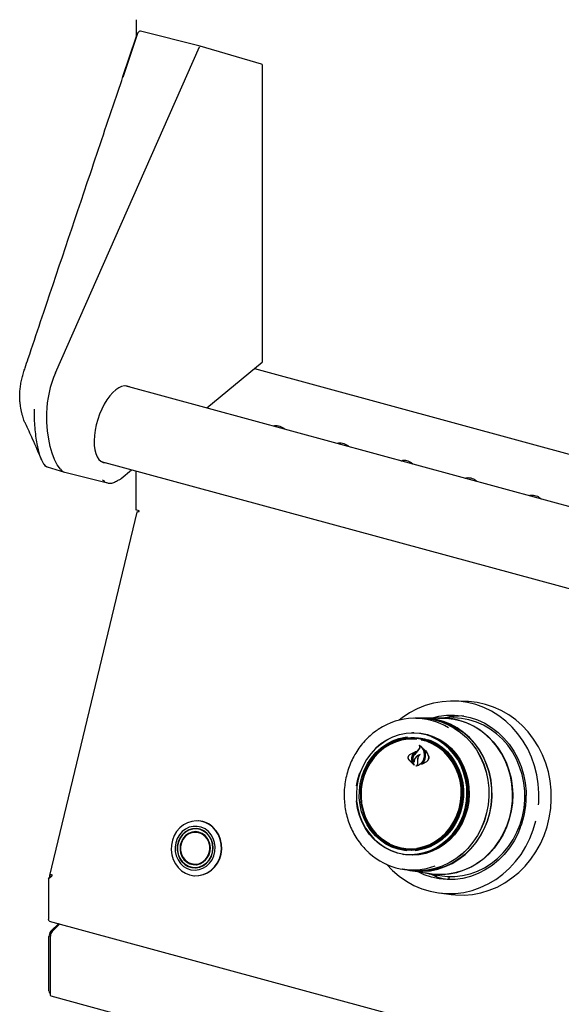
# Model space of a CAD drawing. Header units: inches. Extents: x 42 to 206, y 24 to 147.
# Tile 36 of 47: x 153 to 160, y 119 to 131. Entities that reach past the tile are written whole.
import ezdxf

# ---------------------------------------------------------------- set-up
doc = ezdxf.new("R2010")
doc.units = ezdxf.units.IN
doc.header["$LTSCALE"] = 16
doc.header["$MEASUREMENT"] = 0

msp = doc.modelspace()

# ---------------------------------------------------------------- linework, layer by layer
at = {"color": 7, "linetype": 'Continuous', "lineweight": 25}
for p, q in [((154.388, 131.34), (154.388, 131.113)), ((154.406, 131.166), (154.219, 130.612)), ((155.197, 131.007), (154.443, 131.196)), ((153.373, 126.891), (155.189, 130.999)), ((155.97, 130.781), (155.197, 131.007)), ((155.982, 127.034), (155.982, 130.766)), ((155.278, 126.447), (155.976, 127.022)), ((155.88, 126.943), (175.177, 121.698)), ((174.953, 121.1), (154.249, 126.727)), ((152.925, 126.522), (152.925, 126.522)), ((156.929, 126.002), (156.929, 125.998)), ((156.943, 126.005), (156.943, 125.994)), ((153.226, 125.737), (153.243, 125.719)), ((153.247, 125.713), (153.261, 125.705)), ((153.265, 125.703), (153.487, 125.638)), ((153.949, 125.772), (174.881, 120.083)), ((153.491, 125.637), (154.027, 125.502)), ((154.201, 125.559), (154.332, 125.667)), ((154.386, 125.653), (154.386, 125.161)), ((154.396, 125.132), (153.295, 120.555)), ((154.428, 125.15), (154.386, 125.161)), ((154.417, 125.153), (154.417, 125.141)), ((158.566, 122.746), (158.414, 122.753)), ((157.968, 122.537), (157.901, 122.537)), ((158.003, 122.539), (157.968, 122.539)), ((158.245, 122.538), (158.002, 122.537)), ((158.387, 122.54), (158.245, 122.539)), ((157.891, 122.353), (157.875, 122.353)), ((157.886, 122.282), (157.868, 122.282)), ((157.839, 122.079), (157.908, 122.114)), ((157.84, 122.08), (157.922, 122.118)), ((157.909, 122.112), (157.88, 122.086)), ((157.901, 122.08), (157.937, 122.12)), ((157.911, 122.113), (157.909, 122.114)), ((157.937, 122.12), (157.959, 122.149)), ((157.938, 122.121), (157.96, 122.149)), ((157.967, 122.19), (157.963, 122.191)), ((158.024, 122.139), (158.021, 122.139)), ((157.893, 121.947), (157.826, 122.014)), ((157.889, 121.952), (157.827, 122.015)), ((157.868, 121.994), (157.89, 121.953)), ((157.869, 121.994), (157.894, 121.948)), ((157.893, 121.988), (157.893, 121.988)), ((157.941, 122.004), (157.942, 122.03)), ((157.941, 121.973), (157.941, 122.004)), ((157.942, 122.005), (157.943, 122.03)), ((157.942, 121.973), (157.942, 122.005)), ((158.051, 121.986), (157.988, 121.953)), ((158.049, 121.988), (157.995, 121.957)), ((157.994, 121.957), (157.994, 121.957)), ((157.169, 121.683), (157.185, 121.768)), ((157.185, 121.768), (157.208, 121.847)), ((159.275, 121.378), (159.279, 121.377)), ((159.276, 121.386), (159.278, 121.379)), ((159.282, 121.378), (159.291, 121.389)), ((159.283, 121.441), (159.303, 121.44)), ((159.303, 121.44), (159.284, 121.445)), ((159.291, 121.389), (159.303, 121.44)), ((155.181, 121.242), (155.176, 121.243)), ((159.249, 121.216), (159.261, 121.267)), ((159.256, 121.281), (159.254, 121.281)), ((159.254, 121.238), (159.257, 121.237)), ((159.261, 121.267), (159.258, 121.279)), ((159.273, 121.295), (159.268, 121.276)), ((155.189, 121.139), (155.153, 121.142)), ((155.176, 121.142), (155.162, 121.141)), ((159.227, 121.143), (159.206, 121.137)), ((159.249, 121.216), (159.236, 121.218)), ((155.179, 121.102), (155.167, 121.1)), ((155.21, 121.088), (155.187, 121.095)), ((155.196, 121.096), (155.192, 121.094)), ((155.224, 121.083), (155.21, 121.088)), ((157.751, 120.894), (157.768, 120.891)), ((157.919, 120.873), (157.912, 120.88)), ((157.746, 120.823), (157.762, 120.82)), ((155.112, 120.655), (155.148, 120.652)), ((155.121, 120.655), (155.134, 120.651)), ((155.133, 120.694), (155.145, 120.691)), ((155.153, 120.696), (155.177, 120.699)), ((155.157, 120.698), (155.162, 120.693)), ((155.177, 120.699), (155.192, 120.701)), ((157.741, 120.637), (157.806, 120.626)), ((157.806, 120.624), (157.841, 120.618)), ((157.841, 120.62), (158.08, 120.579)), ((153.323, 120.543), (153.282, 120.514)), ((153.282, 120.514), (153.296, 120.528)), ((153.282, 120.514), (153.282, 120.005)), ((153.296, 120.528), (153.324, 120.547)), ((153.318, 120.543), (153.297, 120.549)), ((153.297, 120.549), (153.297, 120.529)), ((155.118, 120.552), (155.123, 120.552)), ((158.08, 120.577), (158.219, 120.553)), ((158.151, 120.552), (158.099, 120.573)), ((158.151, 120.552), (158.151, 120.552)), ((158.316, 120.507), (158.317, 120.507)), ((158.347, 120.502), (158.317, 120.507)), ((158.337, 120.541), (158.334, 120.53)), ((158.21, 120.334), (158.361, 120.315)), ((153.291, 119.981), (176.994, 113.54)), ((153.313, 119.851), (153.413, 119.948)), ((153.427, 119.945), (153.33, 119.85)), ((153.289, 119.099), (153.289, 119.785)), ((153.309, 119.053), (153.309, 119.789)), ((153.299, 119.074), (153.309, 119.071)), ((153.315, 119.036), (176.964, 112.609))]:
    msp.add_line(p, q, dxfattribs=at)
at = {"color": 7, "linetype": 'Continuous', "lineweight": 25, "flags": 128}
for points in [[(153.434, 125.676), (153.395, 125.732), (153.36, 125.799), (153.331, 125.875), (153.306, 125.961), (153.287, 126.055), (153.272, 126.157), (153.264, 126.266), (153.261, 126.382)], [(159.462, 121.446), (159.464, 121.474), (159.466, 121.592), (159.458, 121.708), (159.44, 121.824), (159.411, 121.936), (159.373, 122.045), (159.325, 122.149), (159.268, 122.248), (159.202, 122.34), (159.129, 122.424), (159.048, 122.5), (158.961, 122.567), (158.869, 122.625), (158.771, 122.672), (158.67, 122.709), (158.565, 122.735), (158.459, 122.75), (158.352, 122.753), (158.245, 122.745), (158.139, 122.726), (158.034, 122.696), (157.933, 122.655), (157.836, 122.604), (157.744, 122.543), (157.704, 122.512)], [(158.361, 120.315), (158.417, 120.309), (158.524, 120.307), (158.631, 120.316), (158.736, 120.337), (158.839, 120.368), (158.939, 120.409), (159.036, 120.461), (159.127, 120.523), (159.213, 120.593), (159.292, 120.673), (159.365, 120.76), (159.429, 120.854), (159.485, 120.954), (159.532, 121.06), (159.57, 121.169), (159.598, 121.282), (159.616, 121.398), (159.623, 121.514), (159.621, 121.631), (159.608, 121.746), (159.586, 121.86), (159.553, 121.97), (159.511, 122.077), (159.46, 122.178), (159.4, 122.274), (159.332, 122.363), (159.257, 122.444), (159.174, 122.516), (159.086, 122.58), (158.992, 122.634), (158.894, 122.678), (158.792, 122.711), (158.687, 122.734), (158.581, 122.746), (158.566, 122.746)], [(157.913, 122.537), (157.945, 122.538), (158.04, 122.536), (158.134, 122.522), (158.227, 122.497), (158.316, 122.461), (158.401, 122.414), (158.48, 122.358), (158.554, 122.293), (158.621, 122.219), (158.679, 122.138), (158.73, 122.05), (158.771, 121.957), (158.802, 121.859), (158.824, 121.758), (158.836, 121.654), (158.837, 121.55), (158.828, 121.446), (158.808, 121.344), (158.779, 121.244), (158.74, 121.148), (158.692, 121.057), (158.635, 120.973), (158.57, 120.895), (158.499, 120.825), (158.42, 120.764), (158.336, 120.713), (158.248, 120.672), (158.157, 120.641), (158.063, 120.621), (157.967, 120.613), (157.872, 120.615), (157.778, 120.629), (157.753, 120.635)], [(157.968, 122.537), (158.04, 122.534), (158.134, 122.52), (158.226, 122.495), (158.315, 122.459), (158.4, 122.413), (158.479, 122.357), (158.553, 122.292), (158.619, 122.218), (158.678, 122.137), (158.728, 122.049), (158.769, 121.956), (158.801, 121.858), (158.822, 121.757), (158.834, 121.654), (158.835, 121.55), (158.826, 121.446), (158.807, 121.344), (158.778, 121.245), (158.739, 121.149), (158.691, 121.058), (158.634, 120.974), (158.569, 120.896), (158.498, 120.827), (158.419, 120.766), (158.336, 120.714), (158.248, 120.673), (158.156, 120.643), (158.062, 120.623), (157.967, 120.614), (157.872, 120.617), (157.806, 120.626)], [(158.846, 121.34), (158.865, 121.443), (158.875, 121.547), (158.873, 121.652), (158.862, 121.755), (158.84, 121.857), (158.808, 121.955), (158.767, 122.049), (158.716, 122.137), (158.658, 122.218), (158.591, 122.292), (158.517, 122.358), (158.437, 122.414), (158.352, 122.46), (158.263, 122.496), (158.17, 122.522), (158.075, 122.536), (158.003, 122.539)], [(158.192, 122.537), (158.202, 122.538), (158.298, 122.538), (158.393, 122.526), (158.487, 122.504), (158.578, 122.47), (158.665, 122.427), (158.747, 122.373), (158.823, 122.31), (158.892, 122.238), (158.954, 122.159), (159.008, 122.073), (159.053, 121.981), (159.089, 121.884), (159.115, 121.783), (159.131, 121.68), (159.137, 121.575), (159.132, 121.47), (159.118, 121.366), (159.093, 121.264), (159.059, 121.165), (159.016, 121.071), (158.963, 120.982), (158.902, 120.9), (158.834, 120.824), (158.759, 120.758), (158.678, 120.7), (158.591, 120.652), (158.501, 120.614), (158.408, 120.586), (158.313, 120.57), (158.217, 120.565), (158.121, 120.571), (158.027, 120.588)], [(158.047, 122.536), (158.075, 122.534), (158.169, 122.52), (158.262, 122.495), (158.351, 122.459), (158.436, 122.413), (158.516, 122.356), (158.589, 122.291), (158.656, 122.217), (158.715, 122.136), (158.765, 122.048), (158.806, 121.954), (158.838, 121.856), (158.86, 121.755), (158.871, 121.652), (158.873, 121.547), (158.864, 121.443), (158.844, 121.341)], [(158.08, 120.579), (158.145, 120.57), (158.241, 120.567), (158.336, 120.575), (158.431, 120.594), (158.523, 120.624), (158.613, 120.664), (158.697, 120.715), (158.777, 120.775), (158.85, 120.844), (158.917, 120.921), (158.975, 121.005), (159.026, 121.095), (159.067, 121.19), (159.099, 121.29), (159.121, 121.392), (159.133, 121.496), (159.135, 121.601), (159.126, 121.706), (159.107, 121.808), (159.079, 121.908), (159.041, 122.004), (158.994, 122.094), (158.938, 122.179), (158.874, 122.256), (158.803, 122.325), (158.725, 122.386), (158.642, 122.437), (158.555, 122.478), (158.463, 122.509)], [(158.109, 122.537), (158.204, 122.561), (158.303, 122.575), (158.402, 122.577), (158.501, 122.567), (158.598, 122.547), (158.693, 122.515), (158.784, 122.473), (158.87, 122.42), (158.951, 122.358), (159.025, 122.287), (159.091, 122.208), (159.15, 122.121), (159.2, 122.028), (159.241, 121.93), (159.272, 121.827), (159.293, 121.721), (159.304, 121.614), (159.305, 121.564)], [(159.259, 121.3), (159.279, 121.404), (159.288, 121.51), (159.288, 121.617), (159.276, 121.722), (159.255, 121.826), (159.224, 121.926), (159.183, 122.022), (159.133, 122.112), (159.074, 122.196), (159.007, 122.272), (158.933, 122.34), (158.853, 122.4), (158.768, 122.449), (158.678, 122.488), (158.584, 122.516), (158.489, 122.534), (158.391, 122.54), (158.387, 122.54)], [(157.411, 122.164), (157.475, 122.217), (157.549, 122.265), (157.627, 122.303), (157.709, 122.331), (157.793, 122.347), (157.877, 122.353), (157.962, 122.347), (158.046, 122.33), (158.127, 122.302), (158.204, 122.264), (158.276, 122.216), (158.342, 122.159), (158.401, 122.093), (158.452, 122.02), (158.495, 121.94), (158.529, 121.855), (158.553, 121.766), (158.567, 121.675), (158.57, 121.582), (158.564, 121.489), (158.547, 121.398), (158.521, 121.309), (158.484, 121.224), (158.439, 121.145), (158.386, 121.072), (158.324, 121.006), (158.257, 120.949), (158.183, 120.901), (158.105, 120.863), (158.023, 120.835), (157.94, 120.819), (157.855, 120.813), (157.77, 120.819), (157.686, 120.836), (157.605, 120.864), (157.529, 120.902), (157.456, 120.95), (157.39, 121.008), (157.331, 121.073), (157.28, 121.147), (157.237, 121.226), (157.203, 121.311), (157.179, 121.4), (157.165, 121.491), (157.165, 121.495)], [(157.857, 122.352), (157.894, 122.353), (157.979, 122.348), (158.062, 122.331), (158.143, 122.303), (158.221, 122.265), (158.293, 122.216), (158.359, 122.159), (158.419, 122.093), (158.47, 122.019), (158.513, 121.939), (158.547, 121.854), (158.571, 121.765), (158.585, 121.674), (158.589, 121.581), (158.582, 121.488), (158.565, 121.396), (158.539, 121.307), (158.502, 121.222), (158.457, 121.142), (158.403, 121.069), (158.342, 121.003), (158.274, 120.946), (158.2, 120.898), (158.122, 120.86), (158.04, 120.832), (157.956, 120.815), (157.871, 120.81), (157.786, 120.816), (157.728, 120.826)], [(157.891, 122.353), (157.893, 122.353), (157.978, 122.347), (158.062, 122.33), (158.143, 122.302), (158.22, 122.264), (158.292, 122.216), (158.358, 122.158), (158.417, 122.092), (158.469, 122.019), (158.512, 121.939), (158.545, 121.854), (158.57, 121.765), (158.584, 121.674), (158.587, 121.581), (158.581, 121.488), (158.564, 121.396), (158.537, 121.307), (158.501, 121.223), (158.456, 121.143), (158.402, 121.07), (158.341, 121.004), (158.273, 120.947), (158.199, 120.899), (158.121, 120.86), (158.039, 120.833), (157.955, 120.816), (157.87, 120.811), (157.785, 120.816), (157.762, 120.82)], [(157.566, 122.268), (157.548, 122.259), (157.476, 122.211), (157.408, 122.154), (157.348, 122.089), (157.295, 122.017), (157.25, 121.938), (157.214, 121.854), (157.188, 121.767), (157.171, 121.676), (157.165, 121.584), (157.169, 121.492), (157.183, 121.402), (157.206, 121.314), (157.24, 121.23), (157.282, 121.151), (157.333, 121.079), (157.391, 121.014), (157.457, 120.957), (157.528, 120.909), (157.604, 120.871), (157.675, 120.846)], [(157.801, 120.866), (157.772, 120.869), (157.691, 120.886), (157.613, 120.913), (157.538, 120.95), (157.469, 120.998), (157.405, 121.055), (157.349, 121.121), (157.301, 121.193), (157.262, 121.272), (157.232, 121.356), (157.212, 121.443), (157.202, 121.532), (157.203, 121.623), (157.213, 121.712), (157.234, 121.8), (157.265, 121.884), (157.306, 121.964), (157.355, 122.037), (157.412, 122.104), (157.476, 122.162), (157.546, 122.211), (157.621, 122.25), (157.7, 122.279), (157.781, 122.296), (157.808, 122.3)], [(158.028, 122.271), (157.948, 122.287), (157.867, 122.291), (157.786, 122.285), (157.706, 122.268), (157.628, 122.239), (157.554, 122.201), (157.485, 122.153), (157.422, 122.095), (157.366, 122.03), (157.318, 121.958), (157.278, 121.879), (157.248, 121.796), (157.227, 121.71), (157.216, 121.622), (157.216, 121.533), (157.225, 121.445), (157.245, 121.359), (157.275, 121.276), (157.313, 121.199), (157.361, 121.127), (157.416, 121.063), (157.478, 121.007), (157.547, 120.96), (157.62, 120.923), (157.697, 120.896), (157.777, 120.88), (157.858, 120.875), (157.94, 120.882), (158.02, 120.899), (158.097, 120.927), (158.171, 120.966), (158.24, 121.014), (158.303, 121.071), (158.359, 121.137), (158.408, 121.209), (158.447, 121.287), (158.478, 121.37), (158.499, 121.456), (158.509, 121.545), (158.51, 121.634), (158.5, 121.722), (158.48, 121.808), (158.451, 121.89), (158.412, 121.968), (158.365, 122.039), (158.31, 122.104), (158.247, 122.16), (158.179, 122.207), (158.105, 122.244), (158.028, 122.271)], [(157.927, 122.271), (157.897, 122.274), (157.816, 122.272), (157.736, 122.26), (157.657, 122.236), (157.582, 122.202), (157.512, 122.158), (157.447, 122.104), (157.388, 122.041), (157.338, 121.971), (157.296, 121.895), (157.263, 121.814), (157.24, 121.728), (157.227, 121.641), (157.224, 121.552), (157.231, 121.464), (157.249, 121.378), (157.277, 121.296), (157.315, 121.218), (157.361, 121.146), (157.415, 121.081), (157.477, 121.025), (157.545, 120.978), (157.582, 120.957)], [(158.022, 122.261), (158.1, 122.234), (158.174, 122.196), (158.242, 122.149), (158.304, 122.092), (158.359, 122.026), (158.406, 121.954), (158.444, 121.875), (158.472, 121.791), (158.49, 121.704), (158.498, 121.615), (158.495, 121.526), (158.482, 121.438), (158.458, 121.351), (158.425, 121.269), (158.383, 121.192), (158.332, 121.121), (158.273, 121.058), (158.207, 121.004), (158.136, 120.959), (158.06, 120.924), (157.98, 120.9), (157.899, 120.888), (157.817, 120.886), (157.736, 120.897), (157.657, 120.918), (157.581, 120.951), (157.51, 120.993), (157.444, 121.046), (157.433, 121.057)], [(157.897, 120.823), (157.935, 120.827), (158.018, 120.843), (158.099, 120.87), (158.176, 120.908), (158.249, 120.956), (158.316, 121.012), (158.377, 121.077), (158.43, 121.15), (158.475, 121.228), (158.51, 121.312), (158.537, 121.4), (158.553, 121.491), (158.56, 121.582), (158.556, 121.674), (158.542, 121.765), (158.518, 121.853), (158.485, 121.937), (158.443, 122.015), (158.392, 122.088), (158.333, 122.153), (158.268, 122.21), (158.197, 122.258), (158.12, 122.296), (158.113, 122.299)], [(158.064, 122.27), (158.106, 122.255), (158.18, 122.217), (158.25, 122.169), (158.313, 122.112), (158.369, 122.047), (158.417, 121.974), (158.457, 121.895), (158.487, 121.812), (158.507, 121.724), (158.516, 121.635), (158.516, 121.545), (158.505, 121.455), (158.484, 121.367), (158.453, 121.283), (158.413, 121.203), (158.364, 121.13), (158.307, 121.063), (158.243, 121.005), (158.172, 120.956), (158.097, 120.917), (158.019, 120.889), (157.937, 120.871), (157.908, 120.867)], [(157.929, 120.899), (157.936, 120.9), (158.015, 120.918), (158.092, 120.947), (158.165, 120.987), (158.233, 121.036), (158.295, 121.094), (158.349, 121.161), (158.396, 121.234), (158.433, 121.313), (158.461, 121.396), (158.479, 121.483), (158.487, 121.571), (158.485, 121.66), (158.472, 121.747), (158.449, 121.831), (158.416, 121.912), (158.375, 121.987), (158.324, 122.055), (158.266, 122.116), (158.201, 122.168), (158.131, 122.21), (158.056, 122.242), (157.984, 122.262)], [(159.288, 121.509), (159.293, 121.505), (159.303, 121.496)], [(159.278, 121.379), (159.278, 121.378), (159.278, 121.378), (159.279, 121.377), (159.279, 121.377), (159.28, 121.377), (159.28, 121.377), (159.281, 121.378), (159.282, 121.378)], [(155.356, 121.162), (155.31, 121.197), (155.259, 121.223), (155.204, 121.239), (155.147, 121.244), (155.091, 121.237), (155.036, 121.22), (154.985, 121.192), (154.939, 121.155), (154.899, 121.109), (154.868, 121.057), (154.846, 120.999), (154.833, 120.938), (154.831, 120.876), (154.838, 120.815), (154.856, 120.756), (154.883, 120.702), (154.918, 120.654), (154.961, 120.614), (155.01, 120.583), (155.063, 120.562), (155.119, 120.552), (155.176, 120.553), (155.232, 120.565), (155.285, 120.588), (155.334, 120.62), (155.376, 120.662), (155.412, 120.711), (155.439, 120.766), (155.456, 120.825), (155.464, 120.887), (155.461, 120.949), (155.449, 121.009), (155.426, 121.066), (155.395, 121.117), (155.356, 121.162)], [(157.545, 120.697), (157.545, 120.697), (157.622, 120.617), (157.706, 120.545), (157.796, 120.482), (157.891, 120.43), (157.991, 120.388), (158.094, 120.356), (158.199, 120.336), (158.306, 120.327), (158.413, 120.329), (158.52, 120.342), (158.625, 120.367), (158.728, 120.403), (158.827, 120.449), (158.922, 120.505), (159.012, 120.571), (159.095, 120.646), (159.172, 120.73), (159.241, 120.821), (159.301, 120.919), (159.353, 121.022), (159.396, 121.131), (159.429, 121.243)], [(157.841, 120.618), (157.907, 120.609), (158.002, 120.607), (158.098, 120.615), (158.192, 120.635), (158.284, 120.666), (158.373, 120.707), (158.457, 120.759), (158.535, 120.82), (158.607, 120.89), (158.672, 120.968), (158.729, 121.053), (158.778, 121.144), (158.817, 121.24), (158.846, 121.34)], [(158.844, 121.341), (158.815, 121.241), (158.776, 121.145), (158.728, 121.054), (158.671, 120.969), (158.606, 120.891), (158.534, 120.821), (158.455, 120.76), (158.372, 120.709), (158.283, 120.667), (158.191, 120.637), (158.097, 120.617), (158.002, 120.608), (157.906, 120.611), (157.866, 120.616)], [(158.219, 120.553), (158.309, 120.542), (158.407, 120.542), (158.504, 120.553), (158.599, 120.575), (158.692, 120.608), (158.781, 120.652), (158.866, 120.705), (158.945, 120.769), (159.018, 120.841), (159.084, 120.92), (159.141, 121.007), (159.19, 121.1), (159.229, 121.198), (159.259, 121.3)], [(159.258, 121.279), (159.257, 121.28), (159.257, 121.28), (159.256, 121.28), (159.256, 121.281), (159.255, 121.28), (159.255, 121.28), (159.254, 121.279), (159.254, 121.279)], [(155.299, 121.11), (155.257, 121.141), (155.21, 121.163), (155.16, 121.174), (155.109, 121.174), (155.059, 121.162), (155.012, 121.14), (154.969, 121.107), (154.934, 121.066), (154.906, 121.019), (154.888, 120.966), (154.88, 120.911), (154.882, 120.855), (154.894, 120.801), (154.917, 120.751), (154.948, 120.707), (154.986, 120.67), (155.031, 120.644), (155.08, 120.627), (155.131, 120.622), (155.182, 120.628), (155.231, 120.645), (155.276, 120.672), (155.315, 120.709), (155.346, 120.754), (155.369, 120.804), (155.383, 120.858), (155.386, 120.914), (155.378, 120.97), (155.361, 121.022), (155.334, 121.069), (155.299, 121.11)], [(155.281, 121.087), (155.241, 121.117), (155.196, 121.137), (155.148, 121.145), (155.099, 121.142), (155.052, 121.128), (155.008, 121.103), (154.971, 121.068), (154.94, 121.026), (154.919, 120.977), (154.908, 120.925), (154.908, 120.871), (154.917, 120.819), (154.937, 120.771), (154.966, 120.728), (155.003, 120.694), (155.046, 120.669), (155.093, 120.655), (155.142, 120.652), (155.19, 120.661), (155.236, 120.68), (155.277, 120.71), (155.311, 120.749), (155.337, 120.795), (155.353, 120.846), (155.359, 120.899), (155.354, 120.952), (155.339, 121.003), (155.315, 121.048), (155.281, 121.087)], [(155.28, 121.085), (155.24, 121.114), (155.195, 121.134), (155.148, 121.142), (155.1, 121.139), (155.053, 121.125), (155.01, 121.1), (154.973, 121.066), (154.943, 121.024), (154.922, 120.976), (154.911, 120.925), (154.91, 120.872), (154.92, 120.82), (154.94, 120.772), (154.969, 120.731), (155.005, 120.696), (155.047, 120.672), (155.094, 120.658), (155.142, 120.655), (155.189, 120.664), (155.235, 120.683), (155.275, 120.713), (155.309, 120.751), (155.334, 120.796), (155.35, 120.846), (155.356, 120.899), (155.351, 120.951), (155.337, 121.001), (155.312, 121.046), (155.28, 121.085)], [(155.123, 120.552), (155.123, 120.552), (155.18, 120.553), (155.236, 120.565), (155.289, 120.587), (155.338, 120.62), (155.381, 120.662), (155.416, 120.711), (155.443, 120.766), (155.461, 120.825), (155.468, 120.887), (155.466, 120.949), (155.453, 121.009), (155.431, 121.066), (155.399, 121.117), (155.36, 121.161)], [(159.228, 121.145), (159.204, 121.086), (159.154, 120.991), (159.096, 120.902), (159.03, 120.82), (158.956, 120.746), (158.876, 120.681), (158.79, 120.624), (158.7, 120.578), (158.605, 120.543), (158.508, 120.518), (158.409, 120.505), (158.31, 120.503), (158.211, 120.512), (158.114, 120.533), (158.019, 120.564), (157.934, 120.604)], [(155.258, 121.058), (155.222, 121.084), (155.18, 121.101), (155.136, 121.107), (155.092, 121.102), (155.05, 121.085), (155.013, 121.059), (154.982, 121.024), (154.959, 120.982), (154.945, 120.936), (154.942, 120.887), (154.949, 120.84), (154.966, 120.795), (154.991, 120.756), (155.025, 120.725), (155.064, 120.703), (155.107, 120.692), (155.151, 120.691), (155.194, 120.702), (155.234, 120.724), (155.269, 120.755), (155.296, 120.793), (155.314, 120.838), (155.323, 120.885), (155.321, 120.934), (155.309, 120.98), (155.288, 121.022), (155.258, 121.058)], [(155.01, 120.742), (154.981, 120.777), (154.96, 120.818), (154.948, 120.864), (154.947, 120.911), (154.955, 120.958), (154.973, 121.002), (155, 121.039), (155.034, 121.07), (155.073, 121.091), (155.115, 121.102), (155.159, 121.101), (155.201, 121.09), (155.239, 121.069), (155.272, 121.038), (155.297, 121), (155.314, 120.956), (155.32, 120.909), (155.317, 120.862), (155.304, 120.817), (155.281, 120.776), (155.251, 120.741), (155.214, 120.715), (155.173, 120.699), (155.13, 120.694), (155.087, 120.7), (155.046, 120.716), (155.01, 120.742)], [(155.255, 121.053), (155.218, 121.08), (155.176, 121.097), (155.131, 121.101), (155.087, 121.094), (155.045, 121.076), (155.009, 121.047), (154.979, 121.01), (154.959, 120.966), (154.948, 120.918), (154.949, 120.87), (154.96, 120.822), (154.981, 120.78), (155.011, 120.744), (155.048, 120.717), (155.09, 120.701), (155.134, 120.696), (155.178, 120.703), (155.22, 120.721), (155.257, 120.75), (155.286, 120.787), (155.307, 120.831), (155.317, 120.879), (155.317, 120.927), (155.306, 120.975), (155.285, 121.017), (155.255, 121.053)], [(153.315, 119.036), (153.313, 119.038), (153.31, 119.043), (153.309, 119.053)]]:
    msp.add_lwpolyline(points, dxfattribs=at)
at = {"color": 7, "linetype": 'Continuous', "lineweight": 25}
for centre, radius, start, end in [((154.42, 131.163), 0.016, 133.0182, 161.3571), ((154.407, 131.168), 0.00205, 167.8442, 222.612), ((154.439, 131.181), 0.016, 75.903, 132.9348), ((155.966, 130.766), 0.016, 0, 73.6995), ((155.966, 127.034), 0.016, 309.4914, 0), ((152.979, 126.921), 0.00158, 103.34, 218.9442), ((154.57, 126.36), 1.31, 156.0601, 179.0435), ((152.931, 126.526), 0.00741, 186.5146, 211.8322), ((152.931, 126.523), 0.00745, 186.5864, 211.7508), ((153.233, 125.749), 0.0139, 203.5529, 252.5711), ((153.518, 125.739), 0.105, 216.8164, 254.711), ((154.394, 125.15), 0.0341, 346.069, 359.3759), ((157.901, 121.722), 0.814, 58.4836, 124.3063), ((158.247, 121.713), 0.825, 74.7811, 90.1116), ((158.489, 121.692), 0.873, 87.9034, 103.8473), ((157.869, 121.676), 0.605, 75.3203, 130.4402), ((157.888, 121.688), 0.601, 81.1208, 113.4076), ((157.885, 121.684), 0.598, 50.8358, 89.9018), ((164.806, 115.722), 9.387, 137.0211, 137.3547), ((155.155, 120.945), 0.298, 46.432, 84.9492), ((157.869, 121.474), 0.599, 236.8967, 269.2836), ((157.867, 121.482), 0.599, 260.491, 299.4802), ((157.877, 121.439), 0.814, 227.2279, 290.3458), ((153.424, 120.542), 0.101, 166.069, 179.3759), ((158.454, 121.368), 0.873, 250.36, 259.231), ((153.305, 120.001), 0.0241, 169.3516, 234.3744), ((153.391, 119.786), 0.102, 140.5129, 180.3434), ((153.403, 119.79), 0.0949, 140.5129, 180.3434), ((153.314, 119.094), 0.0255, 169.3516, 234.3744)]:
    msp.add_arc(centre, radius, start, end, dxfattribs=at)
for centre, major_axis, ratio, start_param, end_param in [((155.193, 130.992), (0.0042, 0.0154), 0.400003, 6.275493, 7.490554), ((154.127, 126.241), (0.156, 0.48), 0.45553, 6.179121, 9.572857)]:
    msp.add_ellipse(centre, major_axis=major_axis, ratio=ratio, start_param=start_param, end_param=end_param, dxfattribs=at)
for points, knots in [([(152.978, 126.923), (152.982, 126.932), (152.998, 126.981), (153.067, 127.185), (153.341, 128.003), (153.712, 129.105), (154.119, 130.317), (154.318, 130.905), (154.407, 131.169)], [0, 0, 0, 0, 0.006873, 0.034366, 0.144338, 0.584224, 0.813299, 1, 1, 1, 1]), ([(154.428, 131.193), (154.428, 131.192), (154.421, 131.186), (154.415, 131.18), (154.409, 131.175)], [0, 0, 0, 0, 0.118053, 1, 1, 1, 1]), ([(152.924, 126.525), (152.924, 126.525), (152.924, 126.526), (152.924, 126.528), (152.923, 126.535), (152.921, 126.558), (152.92, 126.599), (152.923, 126.661), (152.931, 126.726), (152.942, 126.793), (152.958, 126.859), (152.971, 126.901), (152.978, 126.923)], [0, 0, 0, 0, 0.0000044, 0.0075343, 0.0241833, 0.0574367, 0.2122324, 0.3714493, 0.5264271, 0.6858404, 0.8407083, 1, 1, 1, 1]), ([(152.924, 126.525), (152.924, 126.524), (152.924, 126.524), (152.924, 126.523), (152.924, 126.523)], [0, 0, 0, 0, 0.69994, 1, 1, 1, 1]), ([(152.925, 126.522), (152.925, 126.522), (152.924, 126.523), (152.924, 126.524), (152.924, 126.525), (152.924, 126.525), (152.924, 126.525)], [0, 0, 0, 0, 0.0005796, 0.8932578, 0.9994203, 1, 1, 1, 1]), ([(152.932, 126.468), (152.931, 126.47), (152.929, 126.487), (152.927, 126.504), (152.925, 126.519)], [0, 0, 0, 0, 0.112718, 1, 1, 1, 1]), ([(152.953, 126.362), (152.951, 126.369), (152.943, 126.402), (152.937, 126.439), (152.932, 126.468)], [0, 0, 0, 0, 0.195934, 1, 1, 1, 1]), ([(152.992, 126.254), (152.986, 126.266), (152.971, 126.298), (152.96, 126.338), (152.953, 126.362)], [0, 0, 0, 0, 0.391166, 1, 1, 1, 1]), ([(153.102, 126.43), (153.102, 126.39), (153.103, 126.309), (153.11, 126.197), (153.121, 126.091), (153.139, 125.97), (153.17, 125.844), (153.203, 125.777), (153.22, 125.743)], [0, 0, 0, 0, 0.12929, 0.259651, 0.393414, 0.528357, 0.761019, 1, 1, 1, 1]), ([(152.99, 126.256), (153.02, 126.191), (153.089, 126.041), (153.156, 125.885), (153.193, 125.797)], [0, 0, 0, 0, 0.437941, 1, 1, 1, 1]), ([(156.115, 126.218), (156.118, 126.22), (156.129, 126.225), (156.153, 126.228), (156.184, 126.224), (156.218, 126.212), (156.246, 126.196), (156.26, 126.183), (156.265, 126.179)], [0, 0, 0, 0, 0.108034, 0.298909, 0.50276, 0.701363, 0.898417, 1, 1, 1, 1]), ([(156.922, 125.998), (156.926, 126), (156.936, 126.006), (156.96, 126.008), (156.991, 126.005), (157.025, 125.993), (157.053, 125.977), (157.067, 125.964), (157.072, 125.959)], [0, 0, 0, 0, 0.108034, 0.298909, 0.50276, 0.701363, 0.898417, 1, 1, 1, 1]), ([(153.262, 125.706), (153.26, 125.706), (153.254, 125.707), (153.243, 125.717), (153.235, 125.728), (153.229, 125.736)], [0, 0, 0, 0, 0.220152, 0.444318, 1, 1, 1, 1]), ([(157.729, 125.779), (157.733, 125.781), (157.743, 125.786), (157.767, 125.789), (157.799, 125.786), (157.832, 125.773), (157.86, 125.758), (157.875, 125.744), (157.879, 125.74)], [0, 0, 0, 0, 0.108034, 0.298909, 0.50276, 0.701363, 0.898417, 1, 1, 1, 1]), ([(153.964, 125.542), (153.968, 125.538), (153.986, 125.519), (154.021, 125.5), (154.07, 125.497), (154.117, 125.508), (154.15, 125.531), (154.166, 125.542)], [0, 0, 0, 0, 0.0725754, 0.3647301, 0.5741926, 0.7897279, 1, 1, 1, 1]), ([(154.176, 125.541), (154.181, 125.544), (154.189, 125.55), (154.198, 125.556), (154.201, 125.559)], [0, 0, 0, 0, 0.6192421, 1, 1, 1, 1]), ([(158.536, 125.56), (158.54, 125.562), (158.551, 125.567), (158.575, 125.57), (158.606, 125.566), (158.64, 125.554), (158.668, 125.538), (158.682, 125.525), (158.687, 125.52)], [0, 0, 0, 0, 0.108034, 0.298909, 0.50276, 0.701363, 0.898417, 1, 1, 1, 1]), ([(159.344, 125.34), (159.348, 125.342), (159.358, 125.348), (159.382, 125.35), (159.413, 125.347), (159.447, 125.335), (159.475, 125.319), (159.489, 125.305), (159.494, 125.301)], [0, 0, 0, 0, 0.108034, 0.298909, 0.50276, 0.701363, 0.898417, 1, 1, 1, 1]), ([(154.396, 125.132), (154.397, 125.133), (154.397, 125.136), (154.406, 125.139), (154.417, 125.141), (154.425, 125.142), (154.427, 125.142)], [0, 0, 0, 0, 0.2285681, 0.5393959, 0.8502231, 1, 1, 1, 1]), ([(157.438, 122.393), (157.429, 122.387), (157.394, 122.364), (157.337, 122.317), (157.27, 122.251), (157.21, 122.178), (157.156, 122.099), (157.11, 122.014), (157.073, 121.925), (157.044, 121.832), (157.023, 121.736), (157.012, 121.639), (157.01, 121.541), (157.017, 121.444), (157.033, 121.348), (157.058, 121.254), (157.092, 121.164), (157.134, 121.078), (157.184, 120.997), (157.242, 120.924), (157.288, 120.872), (157.317, 120.849), (157.321, 120.844)], [0, 0, 0, 0, 0.019359, 0.073068, 0.1268157, 0.1805999, 0.234417, 0.2882626, 0.3421322, 0.3960214, 0.449926, 0.5038423, 0.5577668, 0.6116952, 0.6656236, 0.7195478, 0.7734634, 0.8273652, 0.8812472, 0.9351034, 0.9889277, 1, 1, 1, 1]), ([(157.922, 122.117), (157.912, 122.111), (157.898, 122.102), (157.886, 122.089), (157.882, 122.085)], [0, 0, 0, 0, 0.666173, 1, 1, 1, 1]), ([(157.909, 122.112), (157.909, 122.112), (157.909, 122.112), (157.909, 122.113), (157.909, 122.113), (157.909, 122.113), (157.909, 122.113), (157.909, 122.113), (157.909, 122.114), (157.909, 122.114), (157.908, 122.114), (157.908, 122.114)], [0, 0, 0, 0, 0.118329, 0.236631, 0.355578, 0.474929, 0.59401, 0.712266, 0.829512, 0.946013, 1, 1, 1, 1]), ([(157.922, 122.118), (157.922, 122.118), (157.922, 122.118), (157.922, 122.118), (157.922, 122.118), (157.922, 122.118), (157.922, 122.118), (157.922, 122.117), (157.922, 122.117), (157.922, 122.117), (157.922, 122.117), (157.922, 122.117)], [0, 0, 0, 0, 0.113231, 0.226474, 0.339585, 0.453555, 0.569121, 0.686353, 0.8046, 0.922734, 1, 1, 1, 1]), ([(157.959, 122.149), (157.961, 122.153), (157.965, 122.161), (157.966, 122.175), (157.964, 122.185), (157.962, 122.189), (157.962, 122.19)], [0, 0, 0, 0, 0.3220306, 0.6441899, 0.9666157, 1, 1, 1, 1]), ([(157.96, 122.149), (157.963, 122.153), (157.967, 122.161), (157.968, 122.175), (157.966, 122.186), (157.963, 122.192), (157.961, 122.194)], [0, 0, 0, 0, 0.278319, 0.556603, 0.835284, 1, 1, 1, 1]), ([(157.961, 122.194), (157.961, 122.194), (157.961, 122.194), (157.961, 122.195), (157.961, 122.195), (157.961, 122.195), (157.962, 122.195), (157.962, 122.195), (157.962, 122.195), (157.962, 122.195), (157.962, 122.195), (157.962, 122.195)], [0, 0, 0, 0, 0.122958, 0.245848, 0.370364, 0.495902, 0.620786, 0.743612, 0.86394, 0.982468, 1, 1, 1, 1]), ([(157.962, 122.195), (157.974, 122.187), (157.997, 122.169), (158.019, 122.126), (158.026, 122.091), (158.025, 122.072), (158.025, 122.069)], [0, 0, 0, 0, 0.296384, 0.623257, 0.953009, 1, 1, 1, 1]), ([(157.963, 122.191), (157.963, 122.191), (157.963, 122.191), (157.963, 122.191), (157.963, 122.191), (157.962, 122.19), (157.962, 122.19), (157.962, 122.19), (157.962, 122.19), (157.962, 122.19), (157.962, 122.19)], [0, 0, 0, 0, 0.125682, 0.251371, 0.377027, 0.503505, 0.631368, 0.760594, 0.890567, 1, 1, 1, 1]), ([(157.963, 122.191), (157.974, 122.181), (157.997, 122.162), (158.018, 122.118), (158.021, 122.086), (158.022, 122.069)], [0, 0, 0, 0, 0.321882, 0.666054, 1, 1, 1, 1]), ([(158.016, 122.146), (158.016, 122.146), (158.016, 122.147), (158.016, 122.147), (158.016, 122.147), (158.016, 122.147), (158.017, 122.148), (158.017, 122.148), (158.017, 122.148), (158.017, 122.148), (158.017, 122.148), (158.017, 122.148)], [0, 0, 0, 0, 0.1174, 0.234738, 0.353577, 0.473635, 0.593524, 0.711905, 0.828134, 0.942556, 1, 1, 1, 1]), ([(158.023, 122.003), (158.029, 122.019), (158.04, 122.05), (158.038, 122.1), (158.026, 122.131), (158.017, 122.145), (158.016, 122.146)], [0, 0, 0, 0, 0.324347, 0.648697, 0.972588, 1, 1, 1, 1]), ([(158.017, 122.148), (158.033, 122.132), (158.056, 122.107), (158.07, 122.075), (158.075, 122.063)], [0, 0, 0, 0, 0.6359906, 1, 1, 1, 1]), ([(158.021, 122.139), (158.021, 122.139), (158.021, 122.139), (158.021, 122.139), (158.021, 122.139), (158.02, 122.139), (158.02, 122.139), (158.02, 122.139), (158.02, 122.139), (158.02, 122.138), (158.02, 122.138), (158.02, 122.138)], [0, 0, 0, 0, 0.1163552, 0.2327177, 0.3490124, 0.4659418, 0.5840011, 0.7032071, 0.8230762, 0.942819, 1, 1, 1, 1]), ([(158.024, 122.002), (158.029, 122.018), (158.04, 122.05), (158.038, 122.098), (158.026, 122.126), (158.02, 122.138)], [0, 0, 0, 0, 0.348804, 0.697654, 1, 1, 1, 1]), ([(158.021, 122.139), (158.036, 122.123), (158.056, 122.1), (158.068, 122.071), (158.071, 122.063)], [0, 0, 0, 0, 0.718758, 1, 1, 1, 1]), ([(157.826, 122.014), (157.823, 122.018), (157.819, 122.027), (157.818, 122.042), (157.822, 122.058), (157.829, 122.071), (157.837, 122.077), (157.84, 122.08)], [0, 0, 0, 0, 0.206317, 0.412583, 0.61997, 0.827569, 1, 1, 1, 1]), ([(157.827, 122.015), (157.824, 122.019), (157.82, 122.027), (157.819, 122.042), (157.822, 122.057), (157.829, 122.07), (157.836, 122.076), (157.839, 122.079)], [0, 0, 0, 0, 0.205659, 0.411397, 0.617777, 0.824282, 1, 1, 1, 1]), ([(157.863, 122.052), (157.861, 122.044), (157.858, 122.026), (157.862, 122.006), (157.866, 121.996), (157.868, 121.994)], [0, 0, 0, 0, 0.427058, 0.854256, 1, 1, 1, 1]), ([(157.865, 122.052), (157.863, 122.043), (157.86, 122.026), (157.863, 122.007), (157.868, 121.997), (157.869, 121.994)], [0, 0, 0, 0, 0.4290952, 0.8582588, 1, 1, 1, 1]), ([(157.88, 122.086), (157.874, 122.078), (157.867, 122.067), (157.863, 122.055), (157.863, 122.052)], [0, 0, 0, 0, 0.7757445, 1, 1, 1, 1]), ([(157.882, 122.085), (157.877, 122.077), (157.87, 122.066), (157.866, 122.054), (157.865, 122.052)], [0, 0, 0, 0, 0.779129, 1, 1, 1, 1]), ([(157.894, 121.983), (157.89, 121.989), (157.883, 122.001), (157.878, 122.024), (157.881, 122.049), (157.89, 122.068), (157.898, 122.078), (157.901, 122.081)], [0, 0, 0, 0, 0.1990292, 0.4256165, 0.654006, 0.8841002, 1, 1, 1, 1]), ([(157.892, 121.989), (157.889, 121.995), (157.882, 122.007), (157.879, 122.03), (157.884, 122.054), (157.893, 122.071), (157.899, 122.078), (157.901, 122.08)], [0, 0, 0, 0, 0.211272, 0.452056, 0.6939, 0.936584, 1, 1, 1, 1]), ([(157.892, 121.989), (157.892, 121.989), (157.892, 121.989), (157.892, 121.988), (157.893, 121.988), (157.893, 121.988), (157.893, 121.989), (157.893, 121.989), (157.893, 121.989), (157.893, 121.989), (157.893, 121.989)], [0, 0, 0, 0, 0.128671, 0.257359, 0.385695, 0.513899, 0.642393, 0.771469, 0.901171, 1, 1, 1, 1]), ([(157.91, 122.039), (157.906, 122.033), (157.897, 122.021), (157.893, 122.003), (157.893, 121.993), (157.893, 121.989)], [0, 0, 0, 0, 0.4078277, 0.815767, 1, 1, 1, 1]), ([(157.896, 121.984), (157.896, 121.984), (157.896, 121.984), (157.895, 121.983), (157.895, 121.983), (157.895, 121.983), (157.895, 121.983), (157.895, 121.983), (157.894, 121.983), (157.894, 121.983), (157.894, 121.983)], [0, 0, 0, 0, 0.130327, 0.260648, 0.391015, 0.52077, 0.649482, 0.777186, 0.904362, 1, 1, 1, 1]), ([(157.912, 122.038), (157.907, 122.032), (157.899, 122.021), (157.894, 122.001), (157.895, 121.989), (157.896, 121.984)], [0, 0, 0, 0, 0.368991, 0.737957, 1, 1, 1, 1]), ([(157.969, 122.081), (157.956, 122.076), (157.934, 122.066), (157.917, 122.048), (157.91, 122.039)], [0, 0, 0, 0, 0.554435, 1, 1, 1, 1]), ([(157.963, 122.076), (157.951, 122.07), (157.932, 122.06), (157.917, 122.044), (157.912, 122.038)], [0, 0, 0, 0, 0.641489, 1, 1, 1, 1]), ([(158.009, 122.006), (158.001, 121.993), (157.986, 121.968), (157.952, 121.942), (157.928, 121.934), (157.918, 121.931)], [0, 0, 0, 0, 0.359986, 0.720088, 1, 1, 1, 1]), ([(158.007, 122.007), (158, 121.994), (157.985, 121.969), (157.954, 121.945), (157.933, 121.938), (157.926, 121.935)], [0, 0, 0, 0, 0.384901, 0.76993, 1, 1, 1, 1]), ([(157.942, 122.03), (157.944, 122.038), (157.947, 122.053), (157.956, 122.068), (157.963, 122.074), (157.964, 122.075)], [0, 0, 0, 0, 0.456278, 0.9125348, 1, 1, 1, 1]), ([(157.943, 122.03), (157.944, 122.038), (157.947, 122.052), (157.957, 122.069), (157.966, 122.077), (157.969, 122.08)], [0, 0, 0, 0, 0.387704, 0.775509, 1, 1, 1, 1]), ([(157.969, 122.081), (157.969, 122.081), (157.969, 122.081), (157.969, 122.081), (157.969, 122.081), (157.969, 122.081), (157.969, 122.08), (157.969, 122.08), (157.969, 122.08), (157.969, 122.08), (157.969, 122.08), (157.969, 122.08)], [0, 0, 0, 0, 0.1191891, 0.2383949, 0.35727, 0.4762717, 0.5959528, 0.7165758, 0.8379987, 0.9597256, 1, 1, 1, 1]), ([(157.988, 121.955), (157.997, 121.964), (158.011, 121.979), (158.02, 121.997), (158.023, 122.003)], [0, 0, 0, 0, 0.670266, 1, 1, 1, 1]), ([(157.994, 121.959), (158.003, 121.969), (158.015, 121.982), (158.022, 121.998), (158.024, 122.002)], [0, 0, 0, 0, 0.76638, 1, 1, 1, 1]), ([(158.022, 122.069), (158.02, 122.053), (158.018, 122.032), (158.009, 122.012), (158.007, 122.007)], [0, 0, 0, 0, 0.736127, 1, 1, 1, 1]), ([(158.025, 122.069), (158.023, 122.053), (158.021, 122.031), (158.011, 122.011), (158.009, 122.006)], [0, 0, 0, 0, 0.73988, 1, 1, 1, 1]), ([(158.071, 122.063), (158.073, 122.056), (158.077, 122.043), (158.073, 122.022), (158.065, 122.002), (158.055, 121.993), (158.049, 121.988)], [0, 0, 0, 0, 0.249256, 0.498559, 0.748955, 1, 1, 1, 1]), ([(158.075, 122.063), (158.076, 122.056), (158.08, 122.043), (158.076, 122.021), (158.067, 122.001), (158.056, 121.991), (158.051, 121.986)], [0, 0, 0, 0, 0.249695, 0.499307, 0.750821, 1, 1, 1, 1]), ([(157.894, 121.948), (157.894, 121.948), (157.894, 121.948), (157.894, 121.948), (157.894, 121.947), (157.894, 121.947), (157.894, 121.947), (157.894, 121.947), (157.893, 121.947), (157.893, 121.947), (157.893, 121.947)], [0, 0, 0, 0, 0.125303, 0.250585, 0.376363, 0.502348, 0.627958, 0.752778, 0.876747, 1, 1, 1, 1]), ([(157.917, 121.933), (157.92, 121.935), (157.927, 121.939), (157.935, 121.951), (157.94, 121.963), (157.941, 121.971), (157.941, 121.973)], [0, 0, 0, 0, 0.205998, 0.524653, 0.8451, 1, 1, 1, 1]), ([(157.918, 121.931), (157.918, 121.931), (157.917, 121.931), (157.917, 121.931), (157.917, 121.931), (157.917, 121.932), (157.917, 121.932), (157.917, 121.932), (157.917, 121.932), (157.917, 121.933), (157.917, 121.933), (157.917, 121.933)], [0, 0, 0, 0, 0.11853, 0.237069, 0.355476, 0.47419, 0.593593, 0.71377, 0.83447, 0.955209, 1, 1, 1, 1]), ([(157.925, 121.936), (157.928, 121.939), (157.934, 121.946), (157.941, 121.959), (157.942, 121.969), (157.942, 121.973)], [0, 0, 0, 0, 0.292797, 0.676008, 1, 1, 1, 1]), ([(157.988, 121.953), (157.988, 121.953), (157.988, 121.953), (157.988, 121.953), (157.988, 121.954), (157.987, 121.954), (157.987, 121.954), (157.987, 121.954), (157.988, 121.955), (157.988, 121.955), (157.988, 121.955)], [0, 0, 0, 0, 0.122784, 0.245592, 0.367887, 0.490065, 0.612785, 0.736474, 0.861145, 1, 1, 1, 1]), ([(157.994, 121.959), (157.994, 121.959), (157.994, 121.958), (157.994, 121.958), (157.994, 121.958), (157.994, 121.958), (157.994, 121.957), (157.994, 121.957), (157.994, 121.957), (157.995, 121.957), (157.995, 121.957)], [0, 0, 0, 0, 0.12555, 0.251096, 0.376667, 0.501883, 0.626495, 0.750523, 0.874242, 1, 1, 1, 1]), ([(159.303, 121.565), (159.303, 121.546), (159.303, 121.511), (159.3, 121.476), (159.299, 121.46)], [0, 0, 0, 0, 0.54063, 1, 1, 1, 1]), ([(159.299, 121.46), (159.295, 121.426), (159.29, 121.377), (159.28, 121.322), (159.274, 121.302), (159.273, 121.295)], [0, 0, 0, 0, 0.620407, 0.8723, 1, 1, 1, 1]), ([(159.268, 121.276), (159.266, 121.267), (159.258, 121.234), (159.244, 121.19), (159.23, 121.156), (159.226, 121.145)], [0, 0, 0, 0, 0.210193, 0.736807, 1, 1, 1, 1]), ([(153.326, 120.566), (153.322, 120.565), (153.312, 120.564), (153.301, 120.561), (153.295, 120.557), (153.294, 120.553), (153.296, 120.55), (153.297, 120.549)], [0, 0, 0, 0, 0.201811, 0.431036, 0.660285, 0.889533, 1, 1, 1, 1]), ([(158.16, 120.546), (158.158, 120.547), (158.155, 120.548), (158.151, 120.55), (158.149, 120.551), (158.149, 120.552), (158.15, 120.552), (158.151, 120.552)], [0, 0, 0, 0, 0.228142, 0.456281, 0.684401, 0.911939, 1, 1, 1, 1]), ([(158.151, 120.552), (158.152, 120.552), (158.154, 120.553), (158.157, 120.557), (158.159, 120.561), (158.16, 120.563)], [0, 0, 0, 0, 0.341935, 0.683803, 1, 1, 1, 1]), ([(158.176, 120.56), (158.175, 120.557), (158.174, 120.55), (158.171, 120.545), (158.17, 120.543)], [0, 0, 0, 0, 0.600408, 1, 1, 1, 1]), ([(158.334, 120.53), (158.333, 120.527), (158.332, 120.522), (158.328, 120.515), (158.324, 120.509), (158.32, 120.507), (158.317, 120.507), (158.317, 120.507)], [0, 0, 0, 0, 0.216746, 0.433452, 0.651036, 0.868855, 1, 1, 1, 1])]:
    msp.add_open_spline(points, degree=3, knots=knots, dxfattribs=at)

doc.saveas('drawing.dxf')
